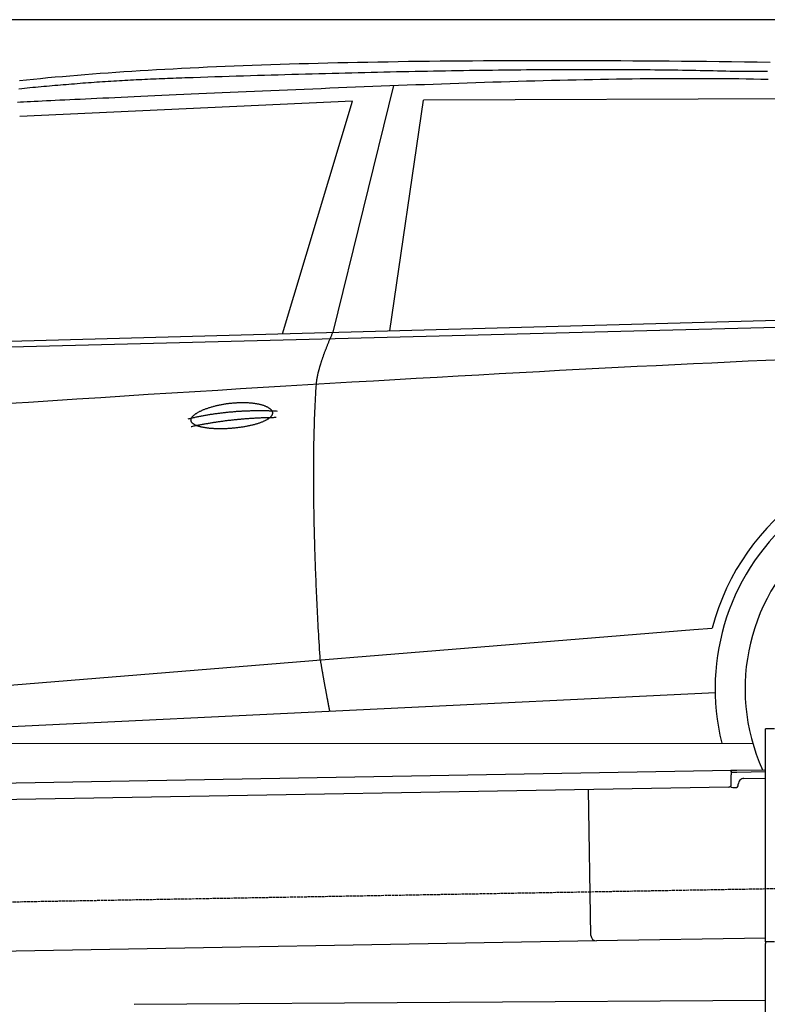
# Model space of a CAD drawing. Extents: x 1073 to 6773, y 5641 to 11966.
# Tile 40 of 58: x 3118 to 4451, y 10211 to 11966. Entities that reach past the tile are written whole.
import ezdxf

# ---------------------------------------------------------------- set-up
doc = ezdxf.new("R2010")
doc.units = 0
doc.linetypes.add('GEN3', pattern=[6.25, 5, -1.25])
doc.layers.get('0').update_dxf_attribs({"linetype": 'CONTINUOUS'})
doc.layers.add('3', color=6, linetype='GEN3')
doc.layers.add('CAR', color=10, linetype='CONTINUOUS')

msp = doc.modelspace()

# ---------------------------------------------------------------- linework, layer by layer
for p, q in [((5822.8, 11965.9), (2672.8, 11965.9)), ((4447.6, 10322.5), (4447.6, 10702.5)), ((4463.6, 10702.5), (4447.6, 10702.5)), ((4447.6, 10322.5), (4447.6, 10702.5)), ((1732.8, 10582.1), (4386.1, 10628.4)), ((4386.1, 10628.4), (4396.1, 10628.6)), ((4386.1, 10628.4), (4386.2, 10620.4)), ((4396.2, 10624.6), (4386.2, 10624.4)), ((4386.5, 10603.4), (4386.2, 10620.4)), ((4396.1, 10628.6), (4445.9, 10629.4)), ((4447.6, 10625.5), (4396.2, 10624.6)), ((4381.6, 10598.3), (1732.8, 10552.1)), ((4399, 10602.6), (4399, 10603.6)), ((4408.8, 10613.8), (4447.6, 10614.5)), ((4136.2, 10334), (4131.7, 10593.9)), ((4389.1, 10597.4), (4394.1, 10597.5)), ((4146.4, 10324.2), (1732.8, 10282)), ((4447.6, 10329.4), (4146.4, 10324.2)), ((4447.6, 10322.5), (4447.6, 10319.5)), ((4463.6, 10322.5), (4447.6, 10322.5)), ((4447.6, 10322.5), (4447.6, 10319.5)), ((4463.6, 10322.5), (4447.6, 10322.5)), ((4447.6, 8072.5), (4447.6, 10319.5))]:
    msp.add_line(p, q)
for centre, radius, start, end in [((4381.5, 10603.3), 5, 271, 1), ((4389, 10602.4), 5, 214.2367, 271), ((4394, 10602.5), 5, 271, 1), ((4409, 10603.8), 10, 91, 181), ((4146.2, 10334.2), 10, 181, 271)]:
    msp.add_arc(centre, radius, start, end)
at = {"layer": '3'}
msp.add_line((1175.3, 10360.3), (6230.5, 10448.5), dxfattribs=at)
at = {"layer": 'CAR'}
for p, q in [((3784.1, 11848.7), (3676.4, 11408.8)), ((3711.4, 11821), (3118.1, 11793.3)), ((3586.4, 11406.3), (3711.4, 11821)), ((3778, 11411.5), (3837.9, 11822.5)), ((4539.7, 11824.8), (3837.9, 11822.5)), ((2526.6, 11377.6), (5177.5, 11449.5)), ((2479.8, 11367.4), (5122.3, 11434.6)), ((2453.3, 10727.1), (4319.9, 10879)), ((4319.9, 10879), (4352.3, 10881.6)), ((2433.7, 10673.6), (4358.1, 10767.1)), ((2375.5, 10675.5), (4424.7, 10676.6)), ((3322, 10211.3), (4447.6, 10218.8))]:
    msp.add_line(p, q, dxfattribs=at)
for points in [[(3117.9, 11857.6, 0), (3130.3, 11858.9, 0), (3142.8, 11860.1, 0), (3155.5, 11861.4, 0), (3168.3, 11862.6, 0), (3181.3, 11863.8, 0), (3194.3, 11864.9, 0), (3207.6, 11866.1, 0), (3220.9, 11867.2, 0), (3234.4, 11868.3, 0), (3248, 11869.3, 0), (3261.8, 11870.4, 0), (3275.7, 11871.4, 0), (3289.7, 11872.4, 0), (3303.8, 11873.3, 0), (3318.1, 11874.3, 0), (3332.6, 11875.2, 0), (3347.2, 11876.1, 0), (3361.9, 11876.9, 0), (3376.7, 11877.8, 0), (3391.7, 11878.6, 0), (3406.8, 11879.4, 0), (3422.1, 11880.2, 0), (3437.5, 11880.9, 0), (3453, 11881.6, 0), (3468.7, 11882.3, 0), (3484.5, 11883, 0), (3500.4, 11883.7, 0), (3516.5, 11884.3, 0), (3532.7, 11884.9, 0), (3549.1, 11885.5, 0), (3565.6, 11886.1, 0), (3582.2, 11886.6, 0), (3599, 11887.1, 0), (3616, 11887.6, 0), (3633, 11888.1, 0), (3650.2, 11888.5, 0), (3667.6, 11889, 0), (3685.1, 11889.4, 0), (3702.7, 11889.8, 0), (3720.4, 11890.1, 0), (3738.4, 11890.5, 0), (3756.4, 11890.8, 0), (3774.6, 11891.1, 0), (3792.9, 11891.4, 0), (3811.4, 11891.7, 0), (3830, 11891.9, 0), (3848.8, 11892.1, 0), (3867.7, 11892.3, 0), (3886.7, 11892.5, 0), (3905.9, 11892.7, 0), (3925.3, 11892.8, 0), (3944.7, 11893, 0), (3964.3, 11893.1, 0), (3984.1, 11893.1, 0), (4004, 11893.2, 0), (4024.1, 11893.3, 0), (4044.3, 11893.3, 0), (4064.6, 11893.3, 0), (4085.1, 11893.3, 0), (4105.7, 11893.3, 0), (4126.5, 11893.2, 0), (4147.4, 11893.1, 0), (4168.4, 11893.1, 0), (4189.7, 11893, 0), (4211, 11892.8, 0), (4232.5, 11892.7, 0), (4254.2, 11892.6, 0), (4275.9, 11892.4, 0), (4297.9, 11892.2, 0), (4320, 11892, 0), (4342.2, 11891.8, 0), (4364.6, 11891.5, 0), (4387.1, 11891.3, 0), (4409.8, 11891, 0), (4432.6, 11890.7, 0), (4455.6, 11890.4, 0)], [(3114, 11819.2, 0), (3119.5, 11819.4, 0), (3125.2, 11819.7, 0), (3131.3, 11820, 0), (3137.6, 11820.3, 0), (3144.2, 11820.6, 0), (3151.1, 11821, 0), (3158.3, 11821.3, 0), (3165.7, 11821.7, 0), (3173.5, 11822, 0), (3181.5, 11822.4, 0), (3189.8, 11822.8, 0), (3198.3, 11823.2, 0), (3207.2, 11823.6, 0), (3216.3, 11824.1, 0), (3225.8, 11824.5, 0), (3235.4, 11825, 0), (3245.4, 11825.4, 0), (3255.6, 11825.9, 0), (3266.1, 11826.4, 0), (3276.8, 11826.9, 0), (3287.8, 11827.4, 0), (3299.1, 11827.9, 0), (3310.6, 11828.4, 0), (3322.3, 11829, 0), (3334.3, 11829.5, 0), (3346.5, 11830.1, 0), (3358.9, 11830.6, 0), (3371.5, 11831.2, 0), (3384.3, 11831.8, 0), (3397.3, 11832.3, 0), (3410.6, 11832.9, 0), (3423.9, 11833.5, 0), (3437.5, 11834.1, 0), (3451.2, 11834.8, 0), (3465.1, 11835.4, 0), (3479.1, 11836, 0), (3493.3, 11836.6, 0), (3507.5, 11837.2, 0), (3521.9, 11837.9, 0), (3536.4, 11838.5, 0), (3551.1, 11839.1, 0), (3565.8, 11839.7, 0), (3580.6, 11840.4, 0), (3595.5, 11841, 0), (3610.4, 11841.6, 0), (3625.4, 11842.3, 0), (3640.5, 11842.9, 0), (3655.7, 11843.5, 0), (3670.8, 11844.2, 0), (3686.1, 11844.8, 0), (3701.3, 11845.4, 0), (3716.7, 11846, 0), (3732, 11846.6, 0), (3747.3, 11847.2, 0), (3762.7, 11847.8, 0), (3778, 11848.4, 0), (3793.4, 11849, 0), (3808.8, 11849.6, 0), (3824.1, 11850.2, 0), (3839.5, 11850.7, 0), (3854.8, 11851.3, 0), (3870.1, 11851.8, 0), (3885.4, 11852.4, 0), (3900.7, 11852.9, 0), (3915.9, 11853.4, 0), (3931.1, 11853.9, 0), (3946.3, 11854.4, 0), (3961.4, 11854.9, 0), (3976.5, 11855.4, 0), (3991.5, 11855.8, 0), (4006.5, 11856.3, 0), (4021.4, 11856.7, 0), (4036.3, 11857.1, 0), (4051.1, 11857.5, 0), (4065.9, 11857.9, 0), (4080.6, 11858.2, 0), (4095.2, 11858.6, 0), (4109.8, 11858.9, 0), (4124.3, 11859.2, 0), (4138.8, 11859.5, 0), (4153.1, 11859.8, 0), (4167.4, 11860.1, 0), (4181.7, 11860.3, 0), (4195.9, 11860.5, 0), (4209.9, 11860.7, 0), (4224, 11860.9, 0), (4237.9, 11861, 0), (4251.8, 11861.1, 0), (4265.6, 11861.3, 0), (4279.4, 11861.3, 0), (4293.1, 11861.4, 0), (4306.7, 11861.4, 0), (4320.2, 11861.4, 0), (4333.7, 11861.4, 0), (4347.1, 11861.3, 0), (4360.5, 11861.3, 0), (4373.8, 11861.2, 0), (4387, 11861, 0), (4400.1, 11860.9, 0), (4413.2, 11860.7, 0), (4426.3, 11860.5, 0), (4439.3, 11860.2, 0), (4452.2, 11859.9, 0)], [(3427.6, 11862.5, 0), (3422.4, 11862.4, 0), (3417.3, 11862.2, 0), (3412.2, 11862.1, 0), (3407.1, 11861.9, 0), (3402, 11861.7, 0), (3396.9, 11861.6, 0), (3391.9, 11861.4, 0), (3386.8, 11861.2, 0), (3381.7, 11861, 0), (3376.6, 11860.8, 0), (3371.5, 11860.6, 0), (3366.5, 11860.4, 0), (3361.4, 11860.2, 0), (3356.3, 11860, 0), (3351.2, 11859.7, 0), (3346.2, 11859.5, 0), (3341.1, 11859.3, 0), (3336.1, 11859, 0), (3331, 11858.8, 0), (3326, 11858.5, 0), (3320.9, 11858.3, 0), (3315.9, 11858, 0), (3310.8, 11857.7, 0), (3305.8, 11857.4, 0), (3300.8, 11857.2, 0), (3295.8, 11856.9, 0), (3290.7, 11856.6, 0), (3285.7, 11856.3, 0), (3280.7, 11855.9, 0), (3275.7, 11855.6, 0), (3270.6, 11855.3, 0), (3265.6, 11855, 0), (3260.6, 11854.6, 0), (3255.6, 11854.3, 0), (3250.6, 11853.9, 0), (3245.6, 11853.6, 0), (3240.6, 11853.2, 0), (3235.6, 11852.9, 0), (3230.6, 11852.5, 0), (3225.7, 11852.1, 0), (3220.7, 11851.7, 0), (3215.7, 11851.3, 0), (3210.7, 11851, 0), (3205.7, 11850.5, 0), (3200.8, 11850.1, 0), (3195.8, 11849.7, 0), (3190.8, 11849.3, 0), (3185.9, 11848.9, 0), (3180.9, 11848.4, 0), (3176, 11848, 0), (3171, 11847.6, 0), (3166.1, 11847.1, 0), (3161.1, 11846.7, 0), (3156.2, 11846.2, 0), (3151.2, 11845.7, 0), (3146.3, 11845.3, 0), (3141.4, 11844.8, 0), (3136.4, 11844.3, 0), (3131.5, 11843.8, 0), (3126.6, 11843.3, 0), (3121.7, 11842.8, 0), (3116.8, 11842.3, 0)], [(4391.8, 11873.5, 0), (4384.4, 11873.7, 0), (4377, 11873.9, 0), (4369.5, 11874.1, 0), (4361.9, 11874.3, 0), (4354.3, 11874.5, 0), (4346.7, 11874.7, 0), (4338.9, 11874.8, 0), (4331.1, 11875, 0), (4323.3, 11875.1, 0), (4315.4, 11875.3, 0), (4307.4, 11875.4, 0), (4299.4, 11875.6, 0), (4291.4, 11875.7, 0), (4283.2, 11875.8, 0), (4275, 11875.9, 0), (4266.8, 11876, 0), (4258.4, 11876.1, 0), (4250.1, 11876.2, 0), (4241.6, 11876.3, 0), (4233.1, 11876.4, 0), (4224.6, 11876.4, 0), (4216, 11876.5, 0), (4207.3, 11876.6, 0), (4198.6, 11876.6, 0), (4189.8, 11876.7, 0), (4180.9, 11876.7, 0), (4172, 11876.7, 0), (4163.1, 11876.7, 0), (4154.1, 11876.8, 0), (4145, 11876.8, 0), (4135.8, 11876.8, 0), (4126.6, 11876.8, 0), (4117.4, 11876.8, 0), (4108, 11876.7, 0), (4098.7, 11876.7, 0), (4089.2, 11876.7, 0), (4079.7, 11876.6, 0), (4070.2, 11876.6, 0), (4060.5, 11876.5, 0), (4050.9, 11876.5, 0), (4041.1, 11876.4, 0), (4031.3, 11876.3, 0), (4021.5, 11876.3, 0), (4011.6, 11876.2, 0), (4001.6, 11876.1, 0), (3991.6, 11876, 0), (3981.5, 11875.9, 0), (3971.3, 11875.7, 0), (3961.1, 11875.6, 0), (3950.8, 11875.5, 0), (3940.5, 11875.4, 0), (3930.1, 11875.2, 0), (3919.7, 11875.1, 0), (3909.2, 11874.9, 0), (3898.6, 11874.7, 0), (3888, 11874.6, 0), (3877.3, 11874.4, 0), (3866.6, 11874.2, 0), (3855.8, 11874, 0), (3844.9, 11873.8, 0), (3834, 11873.6, 0), (3823, 11873.4, 0), (3812, 11873.2, 0), (3800.9, 11873, 0), (3789.7, 11872.7, 0), (3778.5, 11872.5, 0), (3767.2, 11872.2, 0), (3755.9, 11872, 0), (3744.5, 11871.7, 0), (3733.1, 11871.5, 0), (3721.6, 11871.2, 0), (3710, 11870.9, 0), (3698.4, 11870.6, 0), (3686.7, 11870.3, 0), (3674.9, 11870, 0), (3663.1, 11869.7, 0), (3651.2, 11869.4, 0), (3639.3, 11869.1, 0), (3627.3, 11868.7, 0), (3615.3, 11868.4, 0), (3603.2, 11868, 0), (3591, 11867.7, 0), (3578.8, 11867.3, 0), (3566.5, 11867, 0), (3554.2, 11866.6, 0), (3541.8, 11866.2, 0), (3529.3, 11865.8, 0), (3516.8, 11865.4, 0), (3504.2, 11865, 0), (3491.6, 11864.6, 0), (3478.9, 11864.2, 0), (3466.2, 11863.8, 0), (3453.4, 11863.4, 0), (3440.5, 11862.9, 0), (3427.6, 11862.5, 0)], [(4451, 11873.5, 0), (4441.2, 11873.6, 0), (4431.4, 11873.6, 0), (4421.6, 11873.6, 0), (4411.7, 11873.6, 0), (4401.7, 11873.5, 0), (4391.8, 11873.5, 0)], [(3646.9, 11316.1, 0), (3647, 11316.7, 0), (3647, 11317.4, 0), (3647.1, 11318, 0), (3647.2, 11318.7, 0), (3647.2, 11319.4, 0), (3647.3, 11320.1, 0), (3647.4, 11320.8, 0), (3647.5, 11321.5, 0), (3647.6, 11322.2, 0), (3647.7, 11322.9, 0), (3647.8, 11323.7, 0), (3647.9, 11324.4, 0), (3648, 11325.1, 0), (3648.1, 11325.9, 0), (3648.2, 11326.6, 0), (3648.4, 11327.4, 0), (3648.5, 11328.1, 0), (3648.7, 11328.9, 0), (3648.8, 11329.7, 0), (3649, 11330.5, 0), (3649.1, 11331.3, 0), (3649.3, 11332.1, 0), (3649.5, 11332.9, 0), (3649.7, 11333.7, 0), (3649.8, 11334.5, 0), (3650, 11335.3, 0), (3650.2, 11336.2, 0), (3650.4, 11337, 0), (3650.6, 11337.9, 0), (3650.8, 11338.7, 0), (3651.1, 11339.6, 0), (3651.3, 11340.4, 0), (3651.5, 11341.3, 0), (3651.7, 11342.2, 0), (3652, 11343.1, 0), (3652.2, 11344, 0), (3652.5, 11344.9, 0), (3652.7, 11345.8, 0), (3653, 11346.7, 0), (3653.2, 11347.6, 0), (3653.5, 11348.6, 0), (3653.8, 11349.5, 0), (3654.1, 11350.4, 0), (3654.4, 11351.4, 0), (3654.7, 11352.3, 0), (3655, 11353.3, 0), (3655.3, 11354.3, 0), (3655.6, 11355.3, 0), (3655.9, 11356.2, 0), (3656.2, 11357.2, 0), (3656.6, 11358.2, 0), (3656.9, 11359.2, 0), (3657.2, 11360.2, 0), (3657.6, 11361.3, 0), (3657.9, 11362.3, 0), (3658.3, 11363.3, 0), (3658.6, 11364.3, 0), (3659, 11365.4, 0), (3659.4, 11366.4, 0), (3659.7, 11367.5, 0), (3660.1, 11368.6, 0), (3660.5, 11369.6, 0), (3660.9, 11370.7, 0), (3661.3, 11371.8, 0), (3661.7, 11372.9, 0), (3662.1, 11374, 0), (3662.5, 11375.1, 0), (3662.9, 11376.2, 0), (3663.4, 11377.3, 0), (3663.8, 11378.4, 0), (3664.2, 11379.6, 0), (3664.7, 11380.7, 0), (3665.1, 11381.9, 0), (3665.6, 11383, 0), (3666.1, 11384.2, 0), (3666.5, 11385.3, 0), (3667, 11386.5, 0), (3667.5, 11387.7, 0), (3667.9, 11388.9, 0), (3668.4, 11390.1, 0), (3668.9, 11391.3, 0), (3669.4, 11392.5, 0), (3669.9, 11393.7, 0), (3670.4, 11394.9, 0), (3670.9, 11396.1, 0), (3671.5, 11397.4, 0), (3672, 11398.6, 0), (3672.5, 11399.9, 0), (3673.1, 11401.1, 0), (3673.6, 11402.4, 0), (3674.2, 11403.6, 0), (3674.7, 11404.9, 0), (3675.3, 11406.2, 0), (3675.8, 11407.5, 0), (3676.4, 11408.8, 0)], [(4479.5, 11360, 0), (4448.1, 11358.6, 0), (4416.4, 11357.2, 0), (4384.4, 11355.7, 0), (4351.9, 11354.1, 0), (4319.2, 11352.6, 0), (4286.1, 11351, 0), (4252.7, 11349.3, 0), (4218.9, 11347.6, 0), (4184.8, 11345.9, 0), (4150.4, 11344.1, 0), (4115.6, 11342.3, 0), (4080.4, 11340.5, 0), (4044.9, 11338.6, 0), (4009.1, 11336.7, 0), (3972.9, 11334.7, 0), (3936.4, 11332.7, 0), (3899.5, 11330.6, 0), (3862.3, 11328.5, 0), (3824.8, 11326.4, 0), (3786.9, 11324.2, 0), (3748.6, 11322, 0), (3710, 11319.8, 0), (3671.1, 11317.5, 0), (3631.8, 11315.2, 0), (3592.2, 11312.8, 0), (3552.2, 11310.4, 0), (3511.9, 11307.9, 0), (3471.3, 11305.4, 0), (3430.3, 11302.9, 0), (3389, 11300.3, 0), (3347.3, 11297.7, 0), (3305.2, 11295, 0), (3262.9, 11292.3, 0), (3220.2, 11289.6, 0), (3177.1, 11286.8, 0), (3133.7, 11284, 0), (3090, 11281.2, 0)], [(3653.8, 10824.8, 0), (3653.4, 10831.3, 0), (3653, 10837.9, 0), (3652.6, 10844.4, 0), (3652.2, 10850.9, 0), (3651.8, 10857.3, 0), (3651.5, 10863.8, 0), (3651.1, 10870.2, 0), (3650.8, 10876.5, 0), (3650.4, 10882.9, 0), (3650.1, 10889.2, 0), (3649.8, 10895.4, 0), (3649.4, 10901.7, 0), (3649.1, 10907.9, 0), (3648.8, 10914.1, 0), (3648.5, 10920.2, 0), (3648.2, 10926.4, 0), (3647.9, 10932.5, 0), (3647.6, 10938.5, 0), (3647.4, 10944.6, 0), (3647.1, 10950.6, 0), (3646.8, 10956.6, 0), (3646.6, 10962.5, 0), (3646.3, 10968.4, 0), (3646.1, 10974.3, 0), (3645.9, 10980.2, 0), (3645.6, 10986, 0), (3645.4, 10991.8, 0), (3645.2, 10997.6, 0), (3645, 11003.3, 0), (3644.8, 11009, 0), (3644.6, 11014.7, 0), (3644.4, 11020.3, 0), (3644.3, 11026, 0), (3644.1, 11031.5, 0), (3643.9, 11037.1, 0), (3643.8, 11042.6, 0), (3643.6, 11048.1, 0), (3643.5, 11053.6, 0), (3643.3, 11059, 0), (3643.2, 11064.4, 0), (3643.1, 11069.8, 0), (3643, 11075.2, 0), (3642.9, 11080.5, 0), (3642.8, 11085.8, 0), (3642.7, 11091.1, 0), (3642.6, 11096.3, 0), (3642.5, 11101.5, 0), (3642.4, 11106.7, 0), (3642.4, 11111.8, 0), (3642.3, 11116.9, 0), (3642.3, 11122, 0), (3642.2, 11127, 0), (3642.2, 11132.1, 0), (3642.2, 11137.1, 0), (3642.1, 11142, 0), (3642.1, 11147, 0), (3642.1, 11151.9, 0), (3642.1, 11156.7, 0), (3642.1, 11161.6, 0), (3642.1, 11166.4, 0), (3642.2, 11171.2, 0), (3642.2, 11175.9, 0), (3642.2, 11180.6, 0), (3642.2, 11185.3, 0), (3642.3, 11190, 0), (3642.3, 11194.6, 0), (3642.4, 11199.2, 0), (3642.5, 11203.8, 0), (3642.5, 11208.4, 0), (3642.6, 11212.9, 0), (3642.7, 11217.4, 0), (3642.8, 11221.8, 0), (3642.9, 11226.2, 0), (3643, 11230.6, 0), (3643.1, 11235, 0), (3643.3, 11239.3, 0), (3643.4, 11243.6, 0), (3643.5, 11247.9, 0), (3643.7, 11252.2, 0), (3643.8, 11256.4, 0), (3644, 11260.6, 0), (3644.1, 11264.7, 0), (3644.3, 11268.9, 0), (3644.5, 11273, 0), (3644.7, 11277, 0), (3644.9, 11281.1, 0), (3645.1, 11285.1, 0), (3645.3, 11289, 0), (3645.5, 11293, 0), (3645.7, 11296.9, 0), (3645.9, 11300.8, 0), (3646.2, 11304.7, 0), (3646.4, 11308.5, 0), (3646.7, 11312.3, 0), (3646.9, 11316.1, 0)], [(3423.5, 11251.6, 0), (3423.4, 11252.1, 0), (3423.4, 11252.6, 0), (3423.5, 11253.1, 0), (3423.5, 11253.5, 0), (3423.6, 11254, 0), (3423.8, 11254.5, 0), (3423.9, 11255.1, 0), (3424.2, 11255.6, 0), (3424.4, 11256.1, 0), (3424.7, 11256.6, 0), (3425, 11257.1, 0), (3425.4, 11257.6, 0), (3425.8, 11258.1, 0), (3426.2, 11258.7, 0), (3426.6, 11259.2, 0), (3427.1, 11259.7, 0), (3427.7, 11260.2, 0), (3428.2, 11260.8, 0), (3428.8, 11261.3, 0), (3429.4, 11261.8, 0), (3430.1, 11262.3, 0), (3430.8, 11262.9, 0), (3431.5, 11263.4, 0), (3432.3, 11263.9, 0), (3433.1, 11264.4, 0), (3433.9, 11265, 0), (3434.7, 11265.5, 0), (3435.6, 11266, 0), (3436.5, 11266.5, 0), (3437.4, 11267, 0), (3438.4, 11267.5, 0), (3439.4, 11268, 0), (3440.4, 11268.5, 0), (3441.5, 11269, 0), (3442.5, 11269.5, 0), (3443.6, 11270, 0), (3444.8, 11270.5, 0), (3445.9, 11271, 0), (3447.1, 11271.5, 0), (3448.3, 11271.9, 0), (3449.5, 11272.4, 0), (3450.7, 11272.9, 0), (3452, 11273.3, 0), (3453.3, 11273.8, 0), (3454.6, 11274.2, 0), (3455.9, 11274.6, 0), (3457.2, 11275.1, 0), (3458.6, 11275.5, 0), (3460, 11275.9, 0), (3461.3, 11276.3, 0), (3462.8, 11276.7, 0), (3464.2, 11277.1, 0), (3465.6, 11277.4, 0), (3467.1, 11277.8, 0), (3468.5, 11278.2, 0), (3470, 11278.5, 0), (3471.5, 11278.9, 0), (3473, 11279.2, 0), (3474.5, 11279.5, 0), (3476.1, 11279.8, 0), (3477.6, 11280.1, 0), (3479.1, 11280.4, 0), (3480.7, 11280.7, 0), (3482.2, 11280.9, 0), (3483.8, 11281.2, 0), (3485.3, 11281.4, 0), (3486.9, 11281.7, 0), (3488.5, 11281.9, 0), (3490.1, 11282.1, 0), (3491.7, 11282.3, 0), (3493.2, 11282.5, 0), (3494.8, 11282.7, 0), (3496.4, 11282.8, 0), (3498, 11283, 0), (3499.6, 11283.1, 0), (3501.1, 11283.2, 0), (3502.7, 11283.3, 0), (3504.3, 11283.4, 0), (3505.8, 11283.5, 0), (3507.4, 11283.6, 0), (3509, 11283.7, 0), (3510.5, 11283.7, 0), (3512.1, 11283.7, 0), (3513.6, 11283.8, 0), (3515.1, 11283.8, 0), (3516.6, 11283.8, 0), (3518.1, 11283.7, 0), (3519.6, 11283.7, 0), (3521.1, 11283.7, 0), (3522.6, 11283.6, 0), (3524, 11283.5, 0), (3525.5, 11283.5, 0), (3526.9, 11283.4, 0), (3528.3, 11283.3, 0), (3529.7, 11283.1, 0), (3531.1, 11283, 0), (3532.5, 11282.9, 0), (3533.8, 11282.7, 0), (3535.2, 11282.6, 0), (3536.5, 11282.4, 0), (3537.8, 11282.2, 0), (3539.1, 11282, 0), (3540.3, 11281.8, 0), (3541.6, 11281.5, 0), (3542.8, 11281.3, 0), (3544, 11281.1, 0), (3545.1, 11280.8, 0), (3546.3, 11280.5, 0), (3547.4, 11280.2, 0), (3548.5, 11280, 0), (3549.6, 11279.7, 0), (3550.6, 11279.4, 0), (3551.6, 11279, 0), (3552.6, 11278.7, 0), (3553.6, 11278.4, 0), (3554.6, 11278, 0), (3555.5, 11277.7, 0), (3556.3, 11277.3, 0), (3557.2, 11276.9, 0), (3558.1, 11276.6, 0), (3558.8, 11276.2, 0), (3559.6, 11275.8, 0), (3560.4, 11275.4, 0), (3561.1, 11275, 0), (3561.8, 11274.5, 0), (3562.4, 11274.1, 0), (3563, 11273.7, 0), (3563.6, 11273.3, 0), (3564.2, 11272.8, 0), (3564.7, 11272.4, 0), (3565.2, 11271.9, 0), (3565.7, 11271.5, 0), (3566.1, 11271, 0), (3566.5, 11270.5, 0), (3566.9, 11270.1, 0), (3567.2, 11269.6, 0), (3567.5, 11269.1, 0), (3567.8, 11268.6, 0), (3568, 11268.2, 0), (3568.2, 11267.7, 0), (3568.3, 11267.2, 0), (3568.5, 11266.7, 0), (3568.6, 11266.2, 0), (3568.6, 11265.7, 0), (3568.7, 11265.2, 0), (3568.6, 11264.7, 0), (3568.6, 11264.2, 0), (3568.5, 11263.7, 0), (3568.4, 11263.2, 0), (3568.3, 11262.7, 0), (3568.1, 11262.2, 0), (3567.9, 11261.7, 0), (3567.6, 11261.2, 0), (3567.4, 11260.7, 0), (3567.1, 11260.2, 0), (3566.7, 11259.7, 0), (3566.3, 11259.2, 0), (3565.9, 11258.7, 0), (3565.5, 11258.2, 0), (3565, 11257.7, 0), (3564.5, 11257.2, 0), (3563.9, 11256.7, 0), (3563.4, 11256.2, 0), (3562.8, 11255.7, 0), (3562.1, 11255.3, 0), (3561.5, 11254.8, 0), (3560.8, 11254.3, 0), (3560, 11253.8, 0), (3559.3, 11253.4, 0), (3558.5, 11252.9, 0), (3557.7, 11252.4, 0), (3556.8, 11252, 0), (3556, 11251.5, 0), (3555.1, 11251.1, 0), (3554.1, 11250.6, 0), (3553.2, 11250.2, 0), (3552.2, 11249.7, 0), (3551.2, 11249.3, 0), (3550.1, 11248.9, 0), (3549.1, 11248.5, 0), (3548, 11248, 0), (3546.9, 11247.6, 0), (3545.8, 11247.2, 0), (3544.6, 11246.8, 0), (3543.4, 11246.4, 0), (3542.2, 11246, 0), (3541, 11245.7, 0), (3539.7, 11245.3, 0), (3538.5, 11244.9, 0), (3537.2, 11244.6, 0), (3535.9, 11244.2, 0), (3534.5, 11243.9, 0), (3533.2, 11243.5, 0), (3531.8, 11243.2, 0), (3530.4, 11242.9, 0), (3529.1, 11242.5, 0), (3527.6, 11242.2, 0), (3526.2, 11241.9, 0), (3524.8, 11241.6, 0), (3523.3, 11241.4, 0), (3521.8, 11241.1, 0), (3520.4, 11240.8, 0), (3518.9, 11240.5, 0), (3517.4, 11240.3, 0), (3515.8, 11240, 0), (3514.3, 11239.8, 0), (3512.8, 11239.6, 0), (3511.2, 11239.4, 0), (3509.7, 11239.1, 0), (3508.1, 11238.9, 0), (3506.6, 11238.7, 0), (3505, 11238.6, 0), (3503.4, 11238.4, 0), (3501.8, 11238.2, 0), (3500.3, 11238.1, 0), (3498.7, 11237.9, 0), (3497.1, 11237.8, 0), (3495.5, 11237.6, 0), (3493.9, 11237.5, 0), (3492.3, 11237.4, 0), (3490.7, 11237.3, 0), (3489.2, 11237.2, 0), (3487.6, 11237.1, 0), (3486, 11237.1, 0), (3484.4, 11237, 0), (3482.9, 11237, 0), (3481.3, 11236.9, 0), (3479.7, 11236.9, 0), (3478.2, 11236.9, 0), (3476.7, 11236.9, 0), (3475.1, 11236.9, 0), (3473.6, 11236.9, 0), (3472.1, 11236.9, 0), (3470.6, 11236.9, 0), (3469.1, 11236.9, 0), (3467.6, 11237, 0), (3466.2, 11237, 0), (3464.7, 11237.1, 0), (3463.3, 11237.2, 0), (3461.8, 11237.3, 0), (3460.4, 11237.4, 0), (3459.1, 11237.5, 0), (3457.7, 11237.6, 0), (3456.3, 11237.7, 0), (3455, 11237.9, 0), (3453.7, 11238, 0), (3452.4, 11238.2, 0), (3451.1, 11238.3, 0), (3449.9, 11238.5, 0), (3448.6, 11238.7, 0), (3447.4, 11238.9, 0), (3446.2, 11239.1, 0), (3445.1, 11239.3, 0), (3444, 11239.5, 0), (3442.8, 11239.8, 0), (3441.8, 11240, 0), (3440.7, 11240.3, 0), (3439.7, 11240.5, 0), (3438.7, 11240.8, 0), (3437.7, 11241.1, 0), (3436.8, 11241.4, 0), (3435.8, 11241.7, 0), (3435, 11242, 0), (3434.1, 11242.3, 0), (3433.3, 11242.6, 0), (3432.5, 11242.9, 0), (3431.7, 11243.3, 0), (3431, 11243.6, 0), (3430.3, 11244, 0), (3429.6, 11244.3, 0), (3429, 11244.7, 0), (3428.4, 11245.1, 0), (3427.8, 11245.5, 0), (3427.3, 11245.9, 0), (3426.8, 11246.3, 0), (3426.3, 11246.7, 0), (3425.8, 11247.1, 0), (3425.4, 11247.5, 0), (3425.1, 11248, 0), (3424.8, 11248.4, 0), (3424.5, 11248.8, 0), (3424.2, 11249.3, 0), (3424, 11249.7, 0), (3423.8, 11250.2, 0), (3423.7, 11250.7, 0), (3423.6, 11251.1, 0), (3423.5, 11251.6, 0)], [(3418.3, 11254.7, 0), (3419.9, 11255, 0), (3421.5, 11255.4, 0), (3423.1, 11255.8, 0), (3424.7, 11256.2, 0), (3426.3, 11256.5, 0), (3427.9, 11256.9, 0), (3429.4, 11257.2, 0), (3431.1, 11257.6, 0), (3432.6, 11257.9, 0), (3434.2, 11258.2, 0), (3435.8, 11258.6, 0), (3437.4, 11258.9, 0), (3439.1, 11259.2, 0), (3440.7, 11259.5, 0), (3442.3, 11259.8, 0), (3443.9, 11260.2, 0), (3445.5, 11260.5, 0), (3447.1, 11260.8, 0), (3448.7, 11261, 0), (3450.3, 11261.3, 0), (3452, 11261.6, 0), (3453.6, 11261.9, 0), (3455.2, 11262.2, 0), (3456.8, 11262.4, 0), (3458.5, 11262.7, 0), (3460.1, 11262.9, 0), (3461.7, 11263.2, 0), (3463.3, 11263.4, 0), (3465, 11263.7, 0), (3466.6, 11263.9, 0), (3468.3, 11264.1, 0), (3469.9, 11264.4, 0), (3471.6, 11264.6, 0), (3473.2, 11264.8, 0), (3474.8, 11265, 0), (3476.5, 11265.2, 0), (3478.1, 11265.4, 0), (3479.8, 11265.6, 0), (3481.4, 11265.8, 0), (3483.1, 11266, 0), (3484.8, 11266.2, 0), (3486.4, 11266.4, 0), (3488.1, 11266.5, 0), (3489.7, 11266.7, 0), (3491.4, 11266.9, 0), (3493.1, 11267, 0), (3494.7, 11267.2, 0), (3496.4, 11267.3, 0), (3498.1, 11267.4, 0), (3499.8, 11267.6, 0), (3501.4, 11267.7, 0), (3503.1, 11267.8, 0), (3504.8, 11268, 0), (3506.5, 11268.1, 0), (3508.2, 11268.2, 0), (3509.8, 11268.3, 0), (3511.5, 11268.4, 0), (3513.2, 11268.5, 0), (3514.9, 11268.6, 0), (3516.6, 11268.7, 0), (3518.3, 11268.8, 0), (3520, 11268.8, 0), (3521.7, 11268.9, 0), (3523.4, 11269, 0), (3525.1, 11269, 0), (3526.8, 11269.1, 0), (3528.5, 11269.1, 0), (3530.2, 11269.2, 0), (3531.9, 11269.2, 0), (3533.6, 11269.3, 0), (3535.4, 11269.3, 0), (3537.1, 11269.3, 0), (3538.8, 11269.3, 0), (3540.5, 11269.4, 0), (3542.2, 11269.4, 0), (3543.9, 11269.4, 0), (3545.7, 11269.4, 0), (3547.4, 11269.4, 0), (3549.1, 11269.4, 0), (3550.9, 11269.3, 0), (3552.6, 11269.3, 0), (3554.3, 11269.3, 0), (3556.1, 11269.3, 0), (3557.8, 11269.2, 0), (3559.6, 11269.2, 0), (3561.3, 11269.2, 0), (3563, 11269.1, 0), (3564.8, 11269.1, 0), (3566.5, 11269, 0), (3568.3, 11268.9, 0), (3570, 11268.9, 0), (3571.8, 11268.8, 0), (3573.5, 11268.7, 0), (3575.3, 11268.6, 0), (3577.1, 11268.5, 0)], [(3423.7, 11240.9, 0), (3425.2, 11241.2, 0), (3426.8, 11241.6, 0), (3428.3, 11241.9, 0), (3429.9, 11242.2, 0), (3431.4, 11242.5, 0), (3433, 11242.8, 0), (3434.6, 11243.2, 0), (3436.1, 11243.5, 0), (3437.7, 11243.8, 0), (3439.2, 11244.1, 0), (3440.8, 11244.4, 0), (3442.3, 11244.7, 0), (3443.9, 11245, 0), (3445.5, 11245.3, 0), (3447.1, 11245.5, 0), (3448.6, 11245.8, 0), (3450.2, 11246.1, 0), (3451.8, 11246.4, 0), (3453.3, 11246.6, 0), (3454.9, 11246.9, 0), (3456.5, 11247.2, 0), (3458, 11247.4, 0), (3459.6, 11247.7, 0), (3461.2, 11248, 0), (3462.8, 11248.2, 0), (3464.3, 11248.5, 0), (3465.9, 11248.7, 0), (3467.5, 11248.9, 0), (3469.1, 11249.2, 0), (3470.7, 11249.4, 0), (3472.2, 11249.6, 0), (3473.8, 11249.9, 0), (3475.4, 11250.1, 0), (3477, 11250.3, 0), (3478.6, 11250.5, 0), (3480.2, 11250.7, 0), (3481.7, 11251, 0), (3483.3, 11251.2, 0), (3484.9, 11251.4, 0), (3486.5, 11251.6, 0), (3488.1, 11251.8, 0), (3489.7, 11252, 0), (3491.3, 11252.2, 0), (3492.9, 11252.3, 0), (3494.5, 11252.5, 0), (3496.1, 11252.7, 0), (3497.7, 11252.9, 0), (3499.2, 11253.1, 0), (3500.8, 11253.2, 0), (3502.4, 11253.4, 0), (3504, 11253.6, 0), (3505.6, 11253.7, 0), (3507.2, 11253.9, 0), (3508.8, 11254, 0), (3510.4, 11254.2, 0), (3512.1, 11254.3, 0), (3513.7, 11254.5, 0), (3515.3, 11254.6, 0), (3516.9, 11254.7, 0), (3518.5, 11254.9, 0), (3520.1, 11255, 0), (3521.7, 11255.1, 0), (3523.3, 11255.3, 0), (3524.9, 11255.4, 0), (3526.5, 11255.5, 0), (3528.1, 11255.6, 0), (3529.8, 11255.7, 0), (3531.4, 11255.8, 0), (3533, 11255.9, 0), (3534.6, 11256, 0), (3536.2, 11256.1, 0), (3537.8, 11256.2, 0), (3539.4, 11256.3, 0), (3541.1, 11256.4, 0), (3542.7, 11256.5, 0), (3544.3, 11256.5, 0), (3545.9, 11256.6, 0), (3547.6, 11256.7, 0), (3549.2, 11256.8, 0), (3550.8, 11256.8, 0), (3552.4, 11256.9, 0), (3554.1, 11256.9, 0), (3555.7, 11257, 0), (3557.3, 11257.1, 0), (3559, 11257.1, 0), (3560.6, 11257.1, 0), (3562.2, 11257.2, 0), (3563.9, 11257.2, 0), (3565.5, 11257.3, 0), (3567.1, 11257.3, 0), (3568.8, 11257.3, 0), (3570.4, 11257.3, 0), (3572, 11257.4, 0), (3573.7, 11257.4, 0), (3575.3, 11257.4, 0)], [(3653.8, 10824.8, 0), (3654, 10823.4, 0), (3654.2, 10822.1, 0), (3654.5, 10820.7, 0), (3654.7, 10819.4, 0), (3654.9, 10818.1, 0), (3655.2, 10816.8, 0), (3655.4, 10815.4, 0), (3655.6, 10814.1, 0), (3655.8, 10812.9, 0), (3656.1, 10811.6, 0), (3656.3, 10810.3, 0), (3656.5, 10809, 0), (3656.7, 10807.8, 0), (3656.9, 10806.5, 0), (3657.2, 10805.3, 0), (3657.4, 10804.1, 0), (3657.6, 10802.8, 0), (3657.8, 10801.6, 0), (3658, 10800.4, 0), (3658.2, 10799.2, 0), (3658.5, 10798, 0), (3658.7, 10796.9, 0), (3658.9, 10795.7, 0), (3659.1, 10794.5, 0), (3659.3, 10793.4, 0), (3659.5, 10792.2, 0), (3659.7, 10791.1, 0), (3659.9, 10790, 0), (3660.1, 10788.8, 0), (3660.3, 10787.7, 0), (3660.5, 10786.6, 0), (3660.7, 10785.5, 0), (3660.9, 10784.4, 0), (3661.1, 10783.4, 0), (3661.3, 10782.3, 0), (3661.5, 10781.2, 0), (3661.7, 10780.2, 0), (3661.8, 10779.1, 0), (3662, 10778.1, 0), (3662.2, 10777.1, 0), (3662.4, 10776.1, 0), (3662.6, 10775.1, 0), (3662.8, 10774.1, 0), (3662.9, 10773.1, 0), (3663.1, 10772.1, 0), (3663.3, 10771.1, 0), (3663.5, 10770.1, 0), (3663.7, 10769.2, 0), (3663.8, 10768.2, 0), (3664, 10767.3, 0), (3664.2, 10766.3, 0), (3664.4, 10765.4, 0), (3664.5, 10764.5, 0), (3664.7, 10763.6, 0), (3664.9, 10762.7, 0), (3665, 10761.8, 0), (3665.2, 10760.9, 0), (3665.4, 10760, 0), (3665.5, 10759.2, 0), (3665.7, 10758.3, 0), (3665.8, 10757.5, 0), (3666, 10756.6, 0), (3666.2, 10755.8, 0), (3666.3, 10755, 0), (3666.5, 10754.2, 0), (3666.6, 10753.4, 0), (3666.8, 10752.6, 0), (3666.9, 10751.8, 0), (3667.1, 10751, 0), (3667.2, 10750.2, 0), (3667.4, 10749.5, 0), (3667.5, 10748.7, 0), (3667.7, 10748, 0), (3667.8, 10747.2, 0), (3667.9, 10746.5, 0), (3668.1, 10745.8, 0), (3668.2, 10745, 0), (3668.4, 10744.3, 0), (3668.5, 10743.6, 0), (3668.6, 10743, 0), (3668.8, 10742.3, 0), (3668.9, 10741.6, 0), (3669, 10740.9, 0), (3669.2, 10740.3, 0), (3669.3, 10739.6, 0), (3669.4, 10739, 0), (3669.5, 10738.4, 0), (3669.7, 10737.8, 0), (3669.8, 10737.2, 0), (3669.9, 10736.6, 0), (3670, 10736, 0), (3670.2, 10735.4, 0), (3670.3, 10734.8, 0), (3670.4, 10734.2, 0), (3670.5, 10733.7, 0)]]:
    msp.add_polyline3d(points, dxfattribs=at)
for radius, start, end in [(422.7, 4.6504, 165.2126), (403.4, 0.0315, 193.9312), (350, 337.6496, 204.3559), (350, 337.6876, 204.3559), (403.4, 201.118, 201.688)]:
    msp.add_arc((4761, 10773.7), radius, start, end, dxfattribs=at)

doc.saveas('drawing.dxf')
